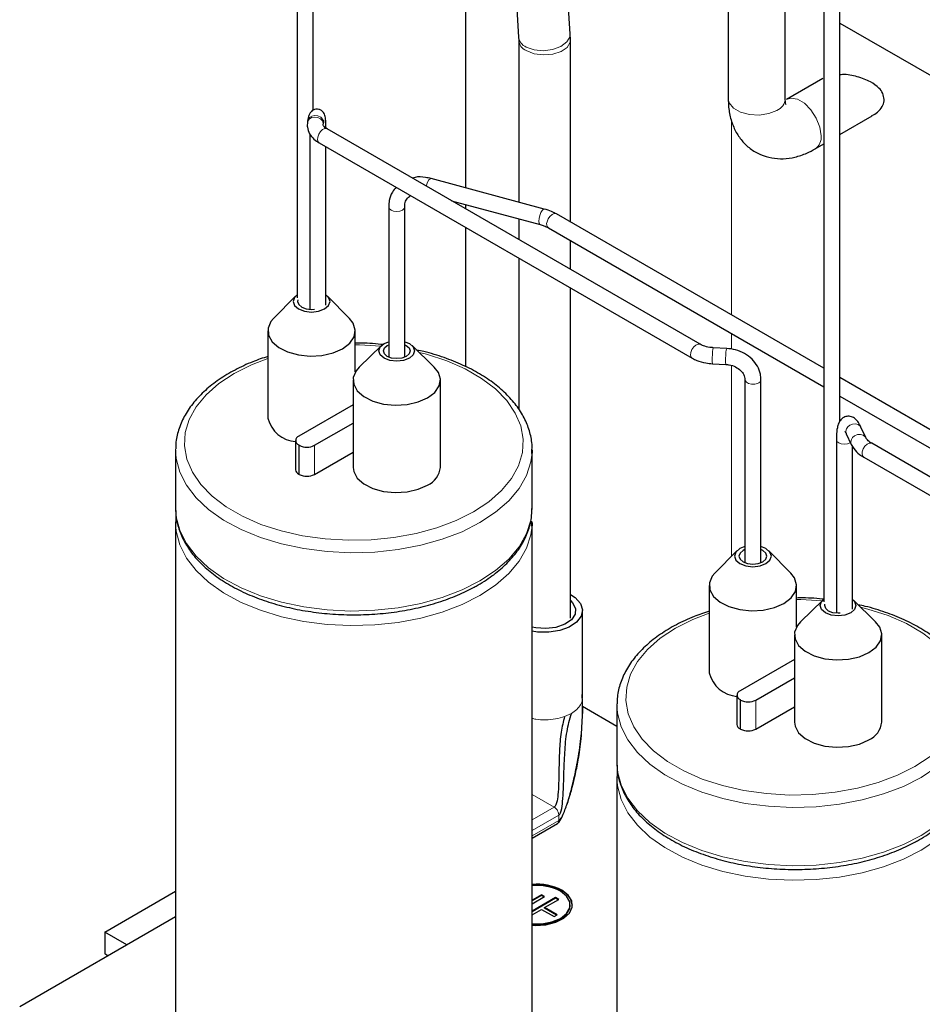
# Model space of a CAD drawing. Header units: millimetres. Extents: x 5 to 418, y 2 to 292.
# Tile 37 of 51: x 317 to 344, y 85 to 115. Entities that reach past the tile are written whole.
import ezdxf

# ---------------------------------------------------------------- set-up
doc = ezdxf.new("R2010")
doc.units = ezdxf.units.MM

msp = doc.modelspace()

# ---------------------------------------------------------------- linework, layer by layer
at = {"color": 7, "linetype": 'Continuous', "lineweight": 25}
for p, q in [((330.9134, 128.055), (331.7906, 114.1695)), ((333.3342, 114.267), (332.4663, 128.0049)), ((325.1708, 126.2953), (325.1708, 106.3711)), ((325.6508, 111.9877), (325.6508, 126.2953)), ((330.1985, 120.9967), (330.1985, 109.6605)), ((340.9157, 117.206), (340.9157, 97.2715)), ((341.3957, 102.6704), (341.3957, 117.206)), ((338.0585, 115.484), (338.0585, 112.3267)), ((339.7652, 112.3267), (339.7652, 115.484)), ((341.3957, 114.589), (348.0924, 110.7231)), ((331.7906, 114.1695), (331.7934, 114.0805)), ((331.7934, 114.0805), (331.7934, 109.2311)), ((333.3401, 114.0805), (333.3342, 114.267)), ((333.3401, 108.6361), (333.3401, 114.0805)), ((340.8839, 112.9263), (339.8052, 112.3035)), ((325.4809, 111.6634), (325.4739, 111.6173)), ((341.3957, 111.2511), (342.3631, 111.8095)), ((325.9485, 111.5454), (325.9555, 111.5915)), ((337.225, 104.9784), (326.0625, 111.4224)), ((325.5479, 111.2679), (325.5479, 106.023)), ((325.8225, 111.0067), (336.985, 104.5627)), ((326.0279, 106.1534), (326.0279, 110.8881)), ((340.6584, 110.8255), (340.9157, 110.974)), ((332.5593, 109.025), (329.1741, 109.9363)), ((327.905, 109.0938), (327.905, 104.5977)), ((328.385, 104.5977), (328.385, 109.0938)), ((329.7809, 109.2758), (332.4346, 108.5615)), ((330.1985, 109.1634), (330.1985, 109.0348)), ((331.7934, 108.7341), (331.7934, 108.114)), ((340.9157, 104.2628), (332.9204, 108.8784)), ((330.1985, 108.4805), (330.1985, 104.3151)), ((332.6804, 108.4627), (340.9157, 103.7085)), ((333.3401, 107.2211), (333.3401, 108.0819)), ((331.7934, 107.5598), (331.7934, 103.0391)), ((333.3401, 96.7868), (333.3401, 106.6669)), ((325.1207, 106.4197), (324.4641, 105.7544)), ((326.7347, 105.7544), (326.0781, 106.4197)), ((324.2927, 105.381), (324.2927, 102.7681)), ((326.9061, 104.1512), (326.9061, 105.381)), ((327.687, 104.9402), (327.023, 104.2981)), ((327.7678, 105.0001), (327.905, 105.0574)), ((327.8621, 104.9457), (327.905, 104.9672)), ((329.2669, 104.2981), (328.6029, 104.9402)), ((338.0139, 104.8565), (337.6131, 104.8768)), ((337.5889, 104.3974), (337.9897, 104.3771)), ((349.6876, 99.1989), (341.3957, 103.9857)), ((326.8383, 103.9114), (326.8383, 101.2985)), ((329.4516, 101.2985), (329.4516, 103.9114)), ((338.5587, 103.9233), (338.5587, 98.4451)), ((339.0387, 98.4451), (339.0387, 103.9233)), ((341.3957, 103.4315), (349.4476, 98.7832)), ((326.8383, 103.1677), (325.2128, 102.2294)), ((325.6842, 101.9572), (326.8383, 102.6235)), ((341.5912, 102.3023), (341.7381, 101.9859)), ((342.1735, 102.188), (342.0266, 102.5044)), ((325.1191, 102.0987), (325.1191, 101.2278)), ((325.2128, 101.9681), (325.2317, 101.9572)), ((341.2929, 102.1272), (341.2929, 96.9336)), ((341.7729, 97.0538), (341.7729, 101.9281)), ((342.1708, 102.1936), (342.1735, 102.188)), ((352.6069, 96.0986), (342.3519, 102.0187)), ((342.3519, 102.0187), (342.3544, 102.0172)), ((321.5294, 101.821), (321.5294, 100.079)), ((325.6842, 101.0863), (326.8383, 101.7525)), ((332.1961, 101.821), (332.1934, 101.7241)), ((332.1961, 100.079), (332.1961, 101.821)), ((342.1119, 101.603), (352.367, 95.6829)), ((325.2128, 101.0971), (325.2317, 101.0863)), ((321.5294, 100.079), (321.5306, 100.0151)), ((321.5434, 99.8729), (321.5403, 99.6699)), ((321.5294, 99.6435), (321.5294, 84.6192)), ((332.1826, 99.537), (332.1896, 99.6903)), ((332.1961, 99.6435), (332.1934, 99.5467)), ((332.1961, 84.6192), (332.1961, 99.6435)), ((338.32, 98.7999), (337.6634, 98.1346)), ((339.934, 98.1346), (339.2774, 98.7999)), ((337.492, 97.7612), (337.492, 95.1482)), ((340.1054, 96.5314), (340.1054, 97.7612)), ((340.8864, 97.3204), (340.2223, 96.6783)), ((342.4663, 96.6783), (341.8022, 97.3204)), ((333.7001, 94.4002), (333.7001, 97.0131)), ((340.0376, 96.2916), (340.0376, 93.6787)), ((342.651, 93.6787), (342.651, 96.2916)), ((340.0376, 95.5479), (338.4122, 94.6096)), ((338.8836, 94.3374), (340.0376, 95.0036)), ((333.6995, 93.8195), (333.6993, 94.3834)), ((338.3184, 94.4789), (338.3184, 93.608)), ((338.4122, 94.3483), (338.431, 94.3374)), ((333.6994, 94.149), (334.7287, 93.5547)), ((334.7287, 94.2012), (334.7287, 92.4592)), ((338.8836, 93.4664), (340.0376, 94.1327)), ((338.4122, 93.4773), (338.431, 93.4664)), ((334.7287, 92.4592), (334.7299, 92.3953)), ((334.7427, 92.2531), (334.7396, 92.0501)), ((334.7287, 92.0237), (334.7287, 76.9994)), ((332.1961, 90.2082), (332.9505, 90.6437)), ((319.4146, 87.3935), (321.5294, 88.6143)), ((332.4725, 88.5107), (332.1961, 88.3512)), ((332.4725, 88.4889), (332.1961, 88.3294)), ((332.1961, 88.2423), (332.5667, 88.4563)), ((332.8967, 88.4291), (332.1961, 88.0246)), ((332.8967, 88.4073), (332.1961, 88.0028)), ((332.5667, 88.4563), (332.4725, 88.5107)), ((332.4725, 88.4889), (332.4725, 88.5107)), ((332.5479, 88.4454), (332.4725, 88.4889)), ((332.5667, 88.1297), (332.991, 88.3746)), ((332.991, 88.3746), (332.8967, 88.4291)), ((332.8967, 88.4073), (332.8967, 88.4291)), ((332.9722, 88.3637), (332.8967, 88.4073)), ((332.1961, 87.9157), (332.4725, 88.0753)), ((332.4725, 88.0753), (332.8496, 87.8576)), ((332.9439, 87.912), (332.5667, 88.1297)), ((332.5667, 88.1079), (332.5667, 88.1297)), ((332.925, 87.9011), (332.5667, 88.1079)), ((333.331, 88.1896), (333.331, 88.2114)), ((321.5294, 87.8538), (316.869, 85.1634)), ((332.8496, 87.8576), (332.9439, 87.912)), ((320.0732, 87.0132), (319.4146, 87.3935)), ((319.4146, 87.3935), (319.4146, 86.7402)), ((319.5075, 86.6866), (319.4146, 86.7402))]:
    msp.add_line(p, q, dxfattribs=at)
at = {"color": 7, "linetype": 'Continuous', "lineweight": 18}
for p, q in [((338.1576, 111.6617), (338.1576, 105.855)), ((338.1576, 105.3008), (338.1576, 104.8333)), ((338.1576, 104.3426), (338.1576, 98.6353)), ((325.2128, 101.9681), (325.2128, 101.0971)), ((325.2317, 101.9572), (325.2317, 101.0863)), ((325.6842, 101.9572), (325.6842, 101.0863)), ((338.4122, 94.3483), (338.4122, 93.4773)), ((338.431, 94.3374), (338.431, 93.4664)), ((338.8836, 94.3374), (338.8836, 93.4664)), ((333.1668, 93.8451), (333.3681, 93.9375)), ((332.8527, 91.1324), (332.1961, 91.5115)), ((332.1961, 90.7533), (332.8527, 91.1324)), ((332.1961, 90.434), (332.991, 90.8929)), ((332.1961, 90.2743), (332.991, 90.7332)), ((332.991, 90.7332), (332.991, 90.8929))]:
    msp.add_line(p, q, dxfattribs=at)
at = {"color": 7, "linetype": 'Continuous', "lineweight": 18, "flags": 128}
for points in [[(332.0165, 113.8735), (332.2507, 113.7886), (332.527, 113.7618), (332.8081, 113.7965), (333.056, 113.8883), (333.2373, 114.0246), (333.3274, 114.1871), (333.3342, 114.267)], [(332.0199, 113.7648), (332.2544, 113.6721), (332.531, 113.6345), (332.8125, 113.6572), (333.0608, 113.737), (333.2423, 113.8633), (333.3327, 114.0188), (333.3401, 114.0807)], [(338.0585, 112.3267), (338.0876, 112.1992), (338.2128, 112.0442), (338.4224, 111.9232), (338.691, 111.8509), (338.9862, 111.836), (339.2725, 111.8803), (339.5152, 111.9784)], [(340.8352, 111.2162), (340.7988, 111.4755), (340.694, 111.7455), (340.5335, 111.9938), (340.3366, 112.1902), (340.127, 112.3112), (339.9301, 112.3421), (339.8014, 112.3013)], [(325.4739, 111.6171), (325.4832, 111.6518), (325.5281, 111.7166)], [(325.4809, 111.6634), (325.4902, 111.6979), (325.5351, 111.7627)], [(325.5281, 111.7166), (325.6008, 111.7608), (325.6904, 111.7776), (325.7831, 111.7646), (325.8649, 111.7237), (325.9233, 111.6611), (325.9494, 111.5864), (325.9485, 111.5455)], [(325.5351, 111.7627), (325.6078, 111.8069), (325.6974, 111.8237), (325.7901, 111.8107), (325.8719, 111.7698), (325.9303, 111.7072), (325.9564, 111.6325), (325.9555, 111.5915)], [(325.8125, 111.2655), (325.8641, 111.3431), (325.9277, 111.4012), (325.9935, 111.4309), (326.0516, 111.4276), (326.0625, 111.4224)], [(325.8225, 111.0067), (325.792, 111.0372), (325.7734, 111.0999), (325.7807, 111.18), (325.8125, 111.2655)], [(329.1741, 109.9363), (329.1464, 109.9316), (329.1073, 109.8948), (329.0688, 109.829), (329.0369, 109.7443), (329.0278, 109.7106)], [(327.905, 109.0937), (327.9232, 109.0407), (327.9753, 108.9958)], [(327.9753, 108.9958), (328.0531, 108.9658), (328.145, 108.9552), (328.2368, 108.9658), (328.3147, 108.9958), (328.3667, 109.0407), (328.385, 109.0938), (328.385, 109.0939)], [(332.5593, 109.025), (332.5316, 109.0203), (332.4925, 108.9835), (332.4541, 108.9178), (332.4222, 108.833), (332.4016, 108.7422)], [(332.4016, 108.7422), (332.3956, 108.6592), (332.405, 108.5966), (332.4284, 108.5639), (332.4346, 108.5615)], [(332.9204, 108.8784), (332.9151, 108.8812), (332.8584, 108.8882), (332.793, 108.8621), (332.7287, 108.8068), (332.6753, 108.7307), (332.6409, 108.6455)], [(327.6724, 104.9261), (327.0357, 104.9619), (326.9061, 104.9635)], [(336.975, 104.8215), (337.0266, 104.8992), (337.0902, 104.9573), (337.156, 104.9869), (337.2141, 104.9837), (337.2238, 104.9791)], [(330.4454, 99.9705), (330.8999, 100.2714), (331.2792, 100.6052), (331.5762, 100.9657), (331.7854, 101.3462), (331.9029, 101.7396), (331.9265, 102.1386), (331.8557, 102.5357), (331.692, 102.9236), (331.4383, 103.2949), (331.0994, 103.6429), (330.6816, 103.961), (330.1926, 104.2433), (329.6416, 104.4845), (329.0388, 104.6802), (328.8113, 104.7387)], [(336.985, 104.5627), (336.9545, 104.5932), (336.9359, 104.6559), (336.9432, 104.7361), (336.975, 104.8215)], [(324.2927, 104.5594), (323.8013, 104.3693), (323.2801, 104.107), (322.8256, 103.8061), (322.4463, 103.4723), (322.1493, 103.1118), (321.9401, 102.7312), (321.8226, 102.3378), (321.799, 101.9389), (321.8698, 101.5418), (322.0335, 101.1539), (322.2872, 100.7825), (322.6261, 100.4345), (323.0439, 100.1165), (323.5329, 99.8342), (324.0839, 99.593), (324.6867, 99.3973), (325.33, 99.2509), (326.0019, 99.1563), (326.6898, 99.1155), (327.3809, 99.1291), (328.0624, 99.197), (328.7215, 99.3177), (329.346, 99.4892), (329.9242, 99.7081), (330.4454, 99.9705), (330.4454, 99.9705)], [(338.5587, 103.9233), (338.5644, 103.8933), (338.6021, 103.8439), (338.6698, 103.8065), (338.757, 103.7869), (338.8507, 103.7881), (338.9364, 103.8098)], [(341.693, 102.5552), (341.7787, 102.593), (341.8689, 102.602), (341.9501, 102.5807), (342.0097, 102.5324), (342.0266, 102.5044)], [(341.8399, 102.2387), (341.9256, 102.2765), (342.0158, 102.2855), (342.0969, 102.2642), (342.1566, 102.216), (342.1708, 102.1936)], [(341.7145, 102.0367), (341.7026, 102.0292), (341.6247, 101.9992), (341.5329, 101.9887), (341.441, 101.9992), (341.3632, 102.0292), (341.3111, 102.0742), (341.2929, 102.1272), (341.2929, 102.1273)], [(342.1119, 101.603), (342.0849, 101.6281), (342.0636, 101.6882), (342.068, 101.767), (342.0973, 101.8525), (342.147, 101.9316)], [(342.147, 101.9316), (342.2097, 101.9924), (342.2758, 102.0255), (342.3352, 102.026), (342.3519, 102.0187)], [(330.634, 99.6439), (330.0977, 99.3731), (329.5036, 99.1461), (328.8625, 98.9667), (328.1856, 98.8383), (327.4852, 98.7632), (326.7736, 98.7425), (326.0637, 98.7769), (325.368, 98.8655), (324.6989, 99.0069), (324.0685, 99.1985), (323.4879, 99.4369), (322.9676, 99.7179), (322.5168, 100.0363), (322.1435, 100.3867), (321.8545, 100.7626), (321.6548, 101.1574), (321.548, 101.564), (321.5296, 101.8446)], [(332.1934, 101.7241), (332.1596, 101.4617), (332.0294, 101.0573), (331.807, 100.6666), (331.4963, 100.2964), (331.103, 99.9535), (330.634, 99.6439)], [(321.5306, 100.0151), (321.548, 99.8221), (321.6548, 99.4154), (321.8545, 99.0206), (322.1435, 98.6447), (322.5168, 98.2944), (322.9676, 97.9759), (323.4879, 97.695), (324.0685, 97.4566), (324.6989, 97.265), (325.368, 97.1236), (326.0637, 97.0349), (326.7736, 97.0006), (327.4852, 97.0212), (328.1856, 97.0964), (328.8625, 97.2248), (329.5036, 97.4041), (330.0977, 97.6312), (330.634, 97.9019)], [(330.634, 97.9019), (331.103, 98.2115), (331.4963, 98.5545), (331.807, 98.9246), (332.0294, 99.3153), (332.1596, 99.7197), (332.1961, 100.079)], [(330.634, 97.4665), (330.0977, 97.1957), (329.5036, 96.9686), (328.8625, 96.7893), (328.1856, 96.6609), (327.4852, 96.5857), (326.7736, 96.5651), (326.0637, 96.5994), (325.368, 96.6881), (324.6989, 96.8295), (324.0685, 97.0211), (323.4879, 97.2595), (322.9676, 97.5404), (322.5168, 97.8589), (322.1435, 98.2092), (321.8545, 98.5851), (321.6548, 98.9799), (321.548, 99.3866), (321.5296, 99.6671)], [(332.1934, 99.5467), (332.1596, 99.2842), (332.0294, 98.8799), (331.807, 98.4891), (331.4963, 98.119), (331.103, 97.7761), (330.634, 97.4665)], [(340.8717, 97.3063), (340.2351, 97.3421), (340.1054, 97.3437)], [(337.492, 96.9396), (337.0006, 96.7495), (336.4794, 96.4872), (336.0249, 96.1863), (335.6457, 95.8525), (335.3487, 95.4919), (335.1395, 95.1114), (335.022, 94.718), (334.9984, 94.3191), (335.0691, 93.9219), (335.2328, 93.5341), (335.4865, 93.1627), (335.8254, 92.8147), (336.2433, 92.4966), (336.7322, 92.2144), (337.2833, 91.9732), (337.886, 91.7775), (338.5293, 91.631), (339.2012, 91.5365), (339.8891, 91.4957), (340.5802, 91.5093), (341.2617, 91.5772), (341.9208, 91.6979), (342.5453, 91.8694), (343.1235, 92.0883), (343.6448, 92.3507), (343.6448, 92.3507)], [(343.6448, 92.3507), (344.0992, 92.6516), (344.4785, 92.9854), (344.7755, 93.3459), (344.9847, 93.7264), (345.1022, 94.1198), (345.1258, 94.5188), (345.0551, 94.9159), (344.8913, 95.3038), (344.6377, 95.6751), (344.2987, 96.0231), (343.8809, 96.3412), (343.3919, 96.6235), (342.8409, 96.8647), (342.2381, 97.0603), (342.0107, 97.1189)], [(343.8333, 92.0241), (343.297, 91.7533), (342.703, 91.5263), (342.0618, 91.3469), (341.385, 91.2185), (340.6845, 91.1433), (339.973, 91.1227), (339.263, 91.1571), (338.5673, 91.2457), (337.8982, 91.3871), (337.2678, 91.5787), (336.6873, 91.8171), (336.1669, 92.0981), (335.7161, 92.4165), (335.3428, 92.7669), (335.0538, 93.1428), (334.8541, 93.5376), (334.7473, 93.9442), (334.7289, 94.2247)], [(345.3928, 94.1043), (345.359, 93.8418), (345.2287, 93.4375), (345.0063, 93.0468), (344.6957, 92.6766), (344.3023, 92.3337), (343.8333, 92.0241)], [(334.7299, 92.3953), (334.7473, 92.2023), (334.8541, 91.7956), (335.0538, 91.4008), (335.3428, 91.0249), (335.7161, 90.6746), (336.1669, 90.3561), (336.6873, 90.0752), (337.2678, 89.8367), (337.8982, 89.6451), (338.5673, 89.5038), (339.263, 89.4151), (339.973, 89.3808), (340.6845, 89.4014), (341.385, 89.4766), (342.0618, 89.605), (342.703, 89.7843), (343.297, 90.0114), (343.8333, 90.2821)], [(343.8333, 90.2821), (344.3023, 90.5917), (344.6957, 90.9347), (345.0063, 91.3048), (345.2287, 91.6955), (345.359, 92.0999), (345.3954, 92.4592)], [(343.8333, 89.8466), (343.297, 89.5759), (342.703, 89.3488), (342.0618, 89.1695), (341.385, 89.0411), (340.6845, 88.9659), (339.973, 88.9453), (339.263, 88.9796), (338.5673, 89.0683), (337.8982, 89.2097), (337.2678, 89.4013), (336.6873, 89.6397), (336.1669, 89.9206), (335.7161, 90.2391), (335.3428, 90.5894), (335.0538, 90.9653), (334.8541, 91.3601), (334.7473, 91.7668), (334.7289, 92.0473)], [(345.3928, 91.9269), (345.359, 91.6644), (345.2287, 91.26), (345.0063, 90.8693), (344.6957, 90.4992), (344.3023, 90.1562), (343.8333, 89.8466)]]:
    msp.add_lwpolyline(points, dxfattribs=at)
at = {"color": 7, "linetype": 'Continuous', "lineweight": 25, "flags": 128}
for points in [[(325.1708, 106.4621), (325.0904, 106.3839), (325.0484, 106.2622), (325.0904, 106.1405), (325.2098, 106.0373), (325.3885, 105.9684), (325.5994, 105.9442), (325.8102, 105.9684), (325.989, 106.0373)], [(325.989, 106.0373), (326.1084, 106.1405), (326.1504, 106.2622), (326.1084, 106.3839), (326.0279, 106.4621)], [(325.1917, 106.3146), (325.1817, 106.2622), (325.2135, 106.17), (325.3041, 106.0917), (325.4396, 106.0395), (325.5994, 106.0211), (325.69, 106.0269)], [(324.4641, 105.7544), (324.3838, 105.6577), (324.2996, 105.4581), (324.3117, 105.2528), (324.4194, 105.057), (324.6145, 104.8852), (324.8827, 104.7502), (325.2041, 104.662), (325.5548, 104.6271), (325.9088, 104.6481), (326.2398, 104.7235), (326.5233, 104.8476)], [(326.5233, 104.8476), (326.7384, 105.0113), (326.8689, 105.2024), (326.9053, 105.4067), (326.8448, 105.6092), (326.7347, 105.7544)], [(328.385, 105.0574), (328.5221, 105.0001), (328.6377, 104.9002), (328.6783, 104.7824), (328.6377, 104.6646), (328.5221, 104.5647), (328.3491, 104.498), (328.145, 104.4745), (327.9409, 104.498), (327.7678, 104.5647), (327.6522, 104.6646), (327.6116, 104.7824), (327.6522, 104.9002), (327.7678, 105.0001), (327.7678, 105.0001)], [(328.385, 104.9672), (328.4278, 104.9457), (328.5145, 104.8708), (328.545, 104.7824), (328.5145, 104.6941), (328.4278, 104.6191), (328.298, 104.5691), (328.145, 104.5515), (327.9919, 104.5691), (327.8621, 104.6191), (327.7754, 104.6941), (327.745, 104.7824), (327.7754, 104.8708), (327.8621, 104.9457)], [(327.023, 104.2981), (326.9294, 104.1882), (326.8452, 103.9886), (326.8573, 103.7833), (326.965, 103.5875), (327.1601, 103.4157), (327.4283, 103.2807), (327.7497, 103.1925), (328.1004, 103.1576), (328.4543, 103.1786), (328.7854, 103.2539), (329.0689, 103.3781)], [(329.0689, 103.3781), (329.2839, 103.5417), (329.4145, 103.7329), (329.4509, 103.9372), (329.3904, 104.1396), (329.2669, 104.2981)], [(326.8383, 101.2985), (326.8573, 101.1704), (326.965, 100.9746), (327.1601, 100.8028), (327.4283, 100.6678), (327.7497, 100.5795), (328.1004, 100.5446), (328.4543, 100.5656), (328.7854, 100.641), (329.0689, 100.7651)], [(338.5587, 98.9287), (338.4091, 98.8673), (338.2897, 98.7641), (338.2477, 98.6424), (338.2897, 98.5207), (338.4091, 98.4175), (338.5879, 98.3486), (338.7987, 98.3243), (339.0096, 98.3486), (339.1883, 98.4175), (339.1883, 98.4175)], [(338.5587, 98.8397), (338.5034, 98.8129), (338.4129, 98.7347), (338.3811, 98.6424), (338.4129, 98.5502), (338.5034, 98.4719), (338.6389, 98.4197), (338.7987, 98.4013), (338.9585, 98.4197), (339.094, 98.4719), (339.094, 98.4719)], [(339.1883, 98.4175), (339.3077, 98.5207), (339.3497, 98.6424), (339.3077, 98.7641), (339.1883, 98.8673), (339.0387, 98.9287)], [(339.094, 98.4719), (339.1846, 98.5502), (339.2164, 98.6424), (339.1846, 98.7347), (339.094, 98.8129), (339.0387, 98.8397)], [(337.6634, 98.1346), (337.5831, 98.0379), (337.4989, 97.8383), (337.511, 97.633), (337.6187, 97.4372), (337.8139, 97.2654), (338.0821, 97.1304), (338.4034, 97.0422), (338.7541, 97.0073), (339.1081, 97.0283), (339.4391, 97.1037), (339.7227, 97.2278)], [(339.7227, 97.2278), (339.9377, 97.3915), (340.0682, 97.5826), (340.1046, 97.7869), (340.0442, 97.9894), (339.934, 98.1346)], [(333.3401, 97.4914), (333.4786, 97.4016), (333.6365, 97.2292), (333.6993, 97.0376), (333.6615, 96.8438), (333.5264, 96.665), (333.306, 96.5172), (333.02, 96.4134), (332.6936, 96.363), (332.356, 96.3703), (332.1961, 96.3948)], [(333.3401, 97.3148), (333.4052, 97.2497), (333.4929, 97.0798), (333.4802, 96.9025), (333.3685, 96.7373), (333.17, 96.602), (332.906, 96.5112), (332.6053, 96.4748), (332.3004, 96.4967), (332.1961, 96.5186)], [(341.7729, 97.3459), (341.837, 97.2804), (341.8776, 97.1626), (341.837, 97.0448), (341.7214, 96.9449), (341.5484, 96.8782), (341.3443, 96.8547), (341.1402, 96.8782), (340.9672, 96.9449), (340.8516, 97.0448), (340.811, 97.1626), (340.8516, 97.2804), (340.9157, 97.3459)], [(341.4098, 96.9348), (341.3443, 96.9317), (341.1912, 96.9493), (341.0615, 96.9993), (340.9747, 97.0743), (340.9443, 97.1626), (340.9497, 97.2004)], [(340.2223, 96.6783), (340.1287, 96.5684), (340.0445, 96.3688), (340.0566, 96.1635), (340.1643, 95.9677), (340.3594, 95.7959), (340.6277, 95.6609), (340.949, 95.5727), (341.2997, 95.5378), (341.6537, 95.5588), (341.9847, 95.6341), (342.2683, 95.7583)], [(342.2683, 95.7583), (342.4833, 95.9219), (342.6138, 96.113), (342.6502, 96.3174), (342.5897, 96.5198), (342.4663, 96.6783)], [(340.0376, 93.6787), (340.0566, 93.5505), (340.1643, 93.3547), (340.3594, 93.183), (340.6277, 93.048), (340.949, 92.9597), (341.2997, 92.9248), (341.6537, 92.9458), (341.9847, 93.0212), (342.2683, 93.1453)], [(332.1961, 87.6005), (332.2912, 87.596), (332.6071, 87.6166), (332.8985, 87.69), (333.1395, 87.8097), (333.3087, 87.9651), (333.391, 88.1424), (333.3791, 88.3258), (333.2741, 88.4991), (333.0853, 88.6468)], [(332.1961, 87.6393), (332.4875, 87.6412), (332.785, 87.697), (333.0382, 87.8031), (333.222, 87.9493), (333.3187, 88.121), (333.3187, 88.3017), (333.222, 88.4734), (333.0382, 88.6196)], [(332.1961, 87.6176), (332.4875, 87.6194), (332.785, 87.6752), (333.0382, 87.7814), (333.222, 87.9275), (333.3187, 88.0993), (333.331, 88.1896)]]:
    msp.add_lwpolyline(points, dxfattribs=at)
at = {"color": 7, "linetype": 'Continuous', "lineweight": 18}
for centre, radius, start, end in [((332.1482, 114.2082), 0.3597, 186.17957, 248.51763), ((332.1569, 114.1023), 0.3642, 183.61026, 247.90441), ((339.36, 112.3536), 0.4061, 292.47641, 356.20345), ((340.4324, 111.163), 0.4062, 303.8269, 7.51509), ((332.7837, 108.5807), 0.1568, 155.58382, 228.78895), ((338.3092, 104.676), 0.7245, 163.91238, 181.47918), ((338.4318, 104.5401), 0.8549, 172.11861, 189.60835), ((338.8269, 104.52), 0.8493, 172.07559, 189.68217), ((338.7092, 104.6558), 0.7237, 163.90016, 181.4861), ((338.9076, 103.9387), 0.1321, 282.60335, 353.31257), ((341.7853, 102.3711), 0.2059, 116.63059, 199.51246), ((341.9322, 102.0547), 0.2059, 116.62643, 199.56425)]:
    msp.add_arc(centre, radius, start, end, dxfattribs=at)
at = {"color": 7, "linetype": 'Continuous', "lineweight": 25}
for centre, radius, start, end in [((325.1867, 102.9837), 0.9196, 193.55961, 265.78467), ((325.2624, 102.0987), 0.1397, 110.78342, 249.21658), ((325.458, 102.3939), 0.4918, 242.60967, 297.39033), ((325.2793, 101.2437), 0.1609, 185.6948, 245.62534), ((325.458, 101.523), 0.4918, 242.60967, 297.39033), ((328.8035, 101.3596), 0.651, 294.06265, 354.61721), ((338.386, 95.3639), 0.9196, 193.55961, 265.78467), ((338.4617, 94.4789), 0.1397, 110.78342, 249.21658), ((338.6573, 94.7741), 0.4918, 242.60967, 297.39033), ((342.0028, 93.7398), 0.651, 294.06265, 354.61721), ((338.4786, 93.6239), 0.1609, 185.6948, 245.62534), ((338.6573, 93.9032), 0.4918, 242.60967, 297.39033), ((332.3372, 87.1962), 1.6321, 62.72061, 94.96129), ((332.3372, 87.1744), 1.6321, 62.72061, 94.96129), ((332.342, 87.2873), 1.5032, 62.41254, 95.57157), ((332.8768, 88.1456), 0.5228, 4.82564, 66.4945)]:
    msp.add_arc(centre, radius, start, end, dxfattribs=at)
for points, knots in [([(342.7219, 112.3053), (342.713, 112.3672), (342.6952, 112.4906), (342.5518, 112.6744), (342.2972, 112.8566), (341.9204, 112.994), (341.5908, 113.0623), (341.4236, 113.0445), (341.3957, 113.0415)], [0, 0, 0, 0, 0.1294666, 0.2581574, 0.4486508, 0.6979275, 0.9496161, 1, 1, 1, 1]), ([(338.0585, 112.3267), (338.061, 112.2426), (338.0673, 112.0251), (338.1323, 111.6955), (338.2671, 111.355), (338.4609, 111.0636), (338.7135, 110.8213), (339.0177, 110.6437), (339.3572, 110.5432), (339.7071, 110.5205), (340.0617, 110.5713), (340.3812, 110.677), (340.5766, 110.7816), (340.6584, 110.8255)], [0, 0, 0, 0, 0.0650782, 0.1681329, 0.2657016, 0.3588717, 0.4495536, 0.5466468, 0.6406323, 0.7335767, 0.8285981, 0.9282136, 1, 1, 1, 1]), ([(339.7876, 112.1559), (339.7885, 112.1546), (339.7943, 112.1467), (339.7721, 112.1873), (339.7675, 112.2795), (339.7652, 112.3267)], [0, 0, 0, 0, 0.0923933, 0.5349768, 1, 1, 1, 1]), ([(342.3568, 111.82), (342.4147, 111.8514), (342.543, 111.9207), (342.6682, 112.0795), (342.7187, 112.2177), (342.7213, 112.2899), (342.7219, 112.3053)], [0, 0, 0, 0, 0.2876447, 0.63595193, 0.92213081, 1, 1, 1, 1]), ([(326.0279, 111.4343), (326.0277, 111.4712), (326.0271, 111.5811), (326.0211, 111.7001), (326.0101, 111.7851), (325.9939, 111.8499), (325.9564, 111.9184), (325.8992, 111.9744), (325.8193, 112.0113), (325.7294, 112.0169), (325.6501, 111.9924), (325.5916, 111.9514), (325.5534, 111.9064), (325.5295, 111.8631), (325.5109, 111.8142), (325.4964, 111.7568), (325.4864, 111.6962), (325.4809, 111.6634)], [0, 0, 0, 0, 0.0805091, 0.2398166, 0.3365367, 0.4053404, 0.4505091, 0.4986824, 0.5514662, 0.6057483, 0.6562062, 0.6981257, 0.7359364, 0.7722946, 0.815931, 0.9005442, 1, 1, 1, 1]), ([(325.9555, 111.5915), (325.9587, 111.6118), (325.9646, 111.6491), (325.9718, 111.6754), (325.9704, 111.6716), (325.9701, 111.6709)], [0, 0, 0, 0, 0.488843, 0.9007258, 1, 1, 1, 1]), ([(325.4739, 111.6173), (325.4707, 111.568), (325.4631, 111.4507), (325.5301, 111.2729), (325.6547, 111.1169), (325.7692, 111.0417), (325.8225, 111.0067)], [0, 0, 0, 0, 0.2017927, 0.4805288, 0.7579824, 1, 1, 1, 1]), ([(326.0625, 111.4224), (326.0427, 111.4351), (325.9885, 111.4697), (325.9489, 111.5239), (325.9478, 111.5374), (325.9484, 111.5439), (325.9485, 111.5454)], [0, 0, 0, 0, 0.1916654, 0.5247999, 0.8889853, 1, 1, 1, 1]), ([(329.1741, 109.9363), (329.1173, 109.9489), (328.9566, 109.9846), (328.7607, 109.9966), (328.6392, 109.9595), (328.6114, 109.951)], [0, 0, 0, 0, 0.296601, 0.8390796, 1, 1, 1, 1]), ([(328.1263, 109.6768), (328.0861, 109.6309), (327.988, 109.5189), (327.9183, 109.3122), (327.9089, 109.1578), (327.905, 109.0938)], [0, 0, 0, 0, 0.2894225, 0.7055974, 1, 1, 1, 1]), ([(328.385, 109.0938), (328.3865, 109.1223), (328.3913, 109.2117), (328.4376, 109.3332), (328.5165, 109.3966), (328.5563, 109.4285)], [0, 0, 0, 0, 0.1882458, 0.5909579, 1, 1, 1, 1]), ([(332.9204, 108.8784), (332.8737, 108.9034), (332.763, 108.9627), (332.634, 109.0022), (332.5593, 109.025)], [0, 0, 0, 0, 0.4218971, 1, 1, 1, 1]), ([(332.4346, 108.5615), (332.4734, 108.5499), (332.5657, 108.5226), (332.6384, 108.4846), (332.6804, 108.4627)], [0, 0, 0, 0, 0.42141332, 1, 1, 1, 1]), ([(327.727, 104.9691), (327.7088, 104.9715), (327.4726, 105.0024), (327.195, 105.0165), (326.939, 105.0102), (326.9061, 105.0093)], [0, 0, 0, 0, 0.0680767, 0.8799747, 1, 1, 1, 1]), ([(337.6131, 104.8768), (337.5765, 104.8797), (337.4706, 104.8882), (337.3303, 104.9247), (337.2543, 104.9635), (337.225, 104.9784)], [0, 0, 0, 0, 0.2441287, 0.7079537, 1, 1, 1, 1]), ([(324.2927, 104.6178), (324.1397, 104.5665), (323.791, 104.4495), (323.3009, 104.2159), (322.8232, 103.9296), (322.41, 103.6056), (322.0678, 103.2502), (321.8026, 102.8687), (321.6257, 102.4685), (321.5362, 102.1245), (321.5392, 101.9168), (321.5403, 101.8473)], [0, 0, 0, 0, 0.0950472, 0.21649077, 0.3381902, 0.46008661, 0.58187304, 0.70301655, 0.82280841, 0.94072246, 1, 1, 1, 1]), ([(332.1826, 101.7145), (332.1883, 101.7883), (332.2045, 101.9974), (332.1381, 102.3408), (331.9929, 102.7343), (331.7641, 103.1117), (331.4592, 103.4686), (331.0802, 103.8001), (330.633, 104.1002), (330.1259, 104.3648), (329.5651, 104.5855), (329.1002, 104.7329), (328.8157, 104.7899), (328.7434, 104.8044)], [0, 0, 0, 0, 0.0537068, 0.1520179, 0.2503844, 0.3497268, 0.4505011, 0.5525492, 0.6553956, 0.7585818, 0.8617782, 0.9648668, 1, 1, 1, 1]), ([(339.0387, 103.9233), (339.0355, 103.9763), (339.0271, 104.1138), (338.9432, 104.3283), (338.7794, 104.543), (338.5529, 104.7122), (338.2898, 104.8248), (338.1029, 104.8463), (338.0139, 104.8565)], [0, 0, 0, 0, 0.11078437, 0.28750989, 0.46568532, 0.64735266, 0.83213935, 1, 1, 1, 1]), ([(336.985, 104.5627), (337.028, 104.5404), (337.1493, 104.4773), (337.3558, 104.4182), (337.5213, 104.4034), (337.5889, 104.3974)], [0, 0, 0, 0, 0.24549904, 0.69220976, 1, 1, 1, 1]), ([(337.9897, 104.3771), (338.0234, 104.374), (338.1234, 104.3648), (338.2844, 104.3091), (338.4376, 104.2012), (338.5406, 104.0623), (338.5525, 103.9714), (338.5587, 103.9233)], [0, 0, 0, 0, 0.1090782, 0.3232362, 0.5396251, 0.7568344, 1, 1, 1, 1]), ([(342.0266, 102.5044), (342.0099, 102.5382), (341.9677, 102.623), (341.8969, 102.7209), (341.7851, 102.8071), (341.6433, 102.8388), (341.5088, 102.7993), (341.4146, 102.7152), (341.3554, 102.6104), (341.3134, 102.4643), (341.2949, 102.2977), (341.2933, 102.164), (341.2929, 102.1272)], [0, 0, 0, 0, 0.08412934, 0.21117641, 0.30635507, 0.39376945, 0.47795549, 0.55593258, 0.64332908, 0.75908306, 0.93365614, 1, 1, 1, 1]), ([(341.5463, 102.3827), (341.5465, 102.3825), (341.5472, 102.3819), (341.5692, 102.3486), (341.5859, 102.3134), (341.5912, 102.3023)], [0, 0, 0, 0, 0.26711111, 0.76850442, 1, 1, 1, 1]), ([(341.7381, 101.9859), (341.762, 101.9424), (341.8236, 101.8301), (341.9543, 101.7023), (342.0697, 101.6296), (342.1119, 101.603)], [0, 0, 0, 0, 0.2863243, 0.7393028, 1, 1, 1, 1]), ([(342.3519, 102.0187), (342.3258, 102.0352), (342.2499, 102.0831), (342.1958, 102.145), (342.178, 102.1793), (342.1735, 102.188)], [0, 0, 0, 0, 0.281976, 0.8188011, 1, 1, 1, 1]), ([(321.5387, 100.0087), (321.5376, 99.9742), (321.5317, 99.8046), (321.6055, 99.5016), (321.7603, 99.1101), (322.001, 98.7354), (322.3166, 98.3818), (322.7059, 98.0545), (323.1622, 97.7591), (323.6778, 97.5008), (324.2438, 97.2838), (324.8505, 97.1111), (325.4883, 96.9851), (326.1473, 96.9075), (326.8172, 96.8793), (327.4878, 96.9008), (328.1488, 96.9717), (328.7898, 97.0912), (329.4013, 97.2575), (329.9632, 97.4653), (330.3467, 97.6485), (330.54, 97.7579), (330.5787, 97.7799)], [0, 0, 0, 0, 0.01328936, 0.06549682, 0.11779155, 0.17066137, 0.22429744, 0.2785792, 0.33324613, 0.38806507, 0.44287202, 0.49761843, 0.55229965, 0.60692939, 0.66152925, 0.71612398, 0.77073593, 0.82538695, 0.88010403, 0.93491266, 0.98693428, 1, 1, 1, 1]), ([(330.5787, 97.7799), (330.6625, 97.8302), (330.9052, 97.9762), (331.2597, 98.246), (331.6131, 98.5966), (331.8896, 98.9749), (332.0799, 99.3729), (332.1838, 99.7406), (332.186, 99.9736), (332.1869, 100.068)], [0, 0, 0, 0, 0.085861, 0.2486966, 0.4116093, 0.5737848, 0.7342909, 0.8923441, 1, 1, 1, 1]), ([(340.9264, 97.3493), (340.9081, 97.3516), (340.6719, 97.3826), (340.3944, 97.3966), (340.1384, 97.3903), (340.1054, 97.3895)], [0, 0, 0, 0, 0.0680767, 0.8799747, 1, 1, 1, 1]), ([(337.492, 96.998), (337.339, 96.9467), (336.9903, 96.8297), (336.5002, 96.5961), (336.0225, 96.3098), (335.6093, 95.9858), (335.2671, 95.6304), (335.0019, 95.2489), (334.825, 94.8487), (334.7355, 94.5047), (334.7386, 94.297), (334.7396, 94.2275)], [0, 0, 0, 0, 0.0950472, 0.2164908, 0.3381902, 0.4600866, 0.581873, 0.7030166, 0.8228084, 0.9407225, 1, 1, 1, 1]), ([(345.3819, 94.0947), (345.3876, 94.1685), (345.4039, 94.3776), (345.3374, 94.721), (345.1922, 95.1145), (344.9634, 95.4919), (344.6585, 95.8488), (344.2795, 96.1803), (343.8324, 96.4804), (343.3252, 96.745), (342.7644, 96.9657), (342.2995, 97.1131), (342.015, 97.1701), (341.9427, 97.1846)], [0, 0, 0, 0, 0.0537068, 0.1520179, 0.2503844, 0.3497268, 0.4505011, 0.5525492, 0.6553956, 0.7585818, 0.8617782, 0.9648668, 1, 1, 1, 1]), ([(333.6972, 93.8222), (333.6989, 93.8422), (333.7181, 94.0685), (333.7014, 94.2956), (333.6861, 94.5025)], [0, 0, 0, 0, 0.088791, 1, 1, 1, 1]), ([(333.1668, 93.8451), (333.1267, 93.6908), (333.0412, 93.3614), (333.0103, 92.8166), (332.9964, 92.3043), (332.9893, 91.8643), (332.9734, 91.5349), (332.9473, 91.3154), (332.9087, 91.2033), (332.8848, 91.1577), (332.8629, 91.1405), (332.8527, 91.1324)], [0, 0, 0, 0, 0.1795622, 0.3833626, 0.5901262, 0.7327213, 0.8532939, 0.9428217, 0.9650165, 0.9837174, 1, 1, 1, 1]), ([(332.953, 90.6452), (332.9654, 90.6555), (333.0335, 90.7126), (333.1264, 90.9202), (333.2401, 91.2041), (333.3297, 91.4947), (333.4023, 91.7581), (333.4813, 92.0716), (333.5751, 92.5247), (333.6648, 93.1288), (333.6875, 93.5822), (333.6999, 93.8275)], [0, 0, 0, 0, 0.0160037, 0.0879942, 0.2036519, 0.3013739, 0.3641341, 0.4531922, 0.5926648, 0.7796859, 1, 1, 1, 1]), ([(332.991, 90.8929), (333.0013, 90.9013), (333.0237, 90.9196), (333.0474, 90.9684), (333.0868, 91.0911), (333.1137, 91.3322), (333.1329, 91.6967), (333.1457, 92.1871), (333.1698, 92.7626), (333.2154, 93.3779), (333.3194, 93.7589), (333.3681, 93.9375)], [0, 0, 0, 0, 0.0148792, 0.0325481, 0.054008, 0.1424062, 0.2626605, 0.4054669, 0.613234, 0.818714, 1, 1, 1, 1]), ([(334.7381, 92.3888), (334.7369, 92.3544), (334.7311, 92.1847), (334.8048, 91.8818), (334.9596, 91.4903), (335.2003, 91.1156), (335.516, 90.762), (335.9052, 90.4347), (336.3615, 90.1393), (336.8772, 89.881), (337.4431, 89.664), (338.0498, 89.4913), (338.6876, 89.3653), (339.3466, 89.2877), (340.0166, 89.2595), (340.6872, 89.281), (341.3481, 89.3519), (341.9891, 89.4714), (342.6006, 89.6377), (343.1625, 89.8455), (343.5461, 90.0286), (343.7393, 90.1381), (343.7781, 90.16)], [0, 0, 0, 0, 0.01328936, 0.06549682, 0.11779155, 0.17066137, 0.22429744, 0.2785792, 0.33324613, 0.38806507, 0.44287202, 0.49761843, 0.55229965, 0.60692939, 0.66152925, 0.71612398, 0.77073593, 0.82538695, 0.88010403, 0.93491266, 0.98693428, 1, 1, 1, 1]), ([(343.7781, 90.16), (343.8619, 90.2104), (344.1045, 90.3563), (344.459, 90.6262), (344.8124, 90.9768), (345.0889, 91.3551), (345.2792, 91.7531), (345.3832, 92.1208), (345.3854, 92.3538), (345.3863, 92.4482)], [0, 0, 0, 0, 0.085861, 0.2486966, 0.4116093, 0.5737848, 0.7342909, 0.8923441, 1, 1, 1, 1])]:
    msp.add_open_spline(points, degree=3, knots=knots, dxfattribs=at)
at = {"color": 7, "linetype": 'Continuous', "lineweight": 18}
for points, knots in [([(333.3681, 93.9375), (333.427, 93.9764), (333.5447, 94.054), (333.6514, 94.1964), (333.7028, 94.3146), (333.695, 94.3829), (333.6931, 94.4)], [0, 0, 0, 0, 0.3000309, 0.6000618, 0.9000927, 1, 1, 1, 1]), ([(332.1961, 93.7876), (332.2316, 93.779), (332.359, 93.748), (332.6014, 93.7407), (332.9004, 93.7645), (333.078, 93.8182), (333.1668, 93.8451)], [0, 0, 0, 0, 0.11388738, 0.40925825, 0.70462913, 1, 1, 1, 1]), ([(332.991, 90.7332), (332.9998, 90.7399), (333.0197, 90.7547), (333.0468, 90.7915), (333.094, 90.8692), (333.1853, 91.0763), (333.3015, 91.4362), (333.4296, 91.9314), (333.5507, 92.5207), (333.6536, 93.1578), (333.6832, 93.6097), (333.6972, 93.8222)], [0, 0, 0, 0, 0.0120339, 0.0270583, 0.0453514, 0.1013286, 0.2413899, 0.4000257, 0.5787386, 0.8019661, 1, 1, 1, 1]), ([(332.9505, 90.6437), (332.9505, 90.6437), (332.9655, 90.6466), (332.9839, 90.676), (332.9886, 90.7142), (332.991, 90.7332)], [0, 0, 0, 0, 0.0001021, 0.5000511, 1, 1, 1, 1])]:
    msp.add_open_spline(points, degree=3, knots=knots, dxfattribs=at)
for points in [[(332.9742, 90.979), (332.9674, 90.9949), (332.9539, 91.0267), (332.9241, 91.0703), (332.8898, 91.1077), (332.8651, 91.1242), (332.8527, 91.1324)], [(332.991, 90.8929), (332.9903, 90.9067), (332.9888, 90.9342), (332.979, 90.9641), (332.9742, 90.979)]]:
    msp.add_open_spline(points, degree=3, dxfattribs=at)

doc.saveas('drawing.dxf')
